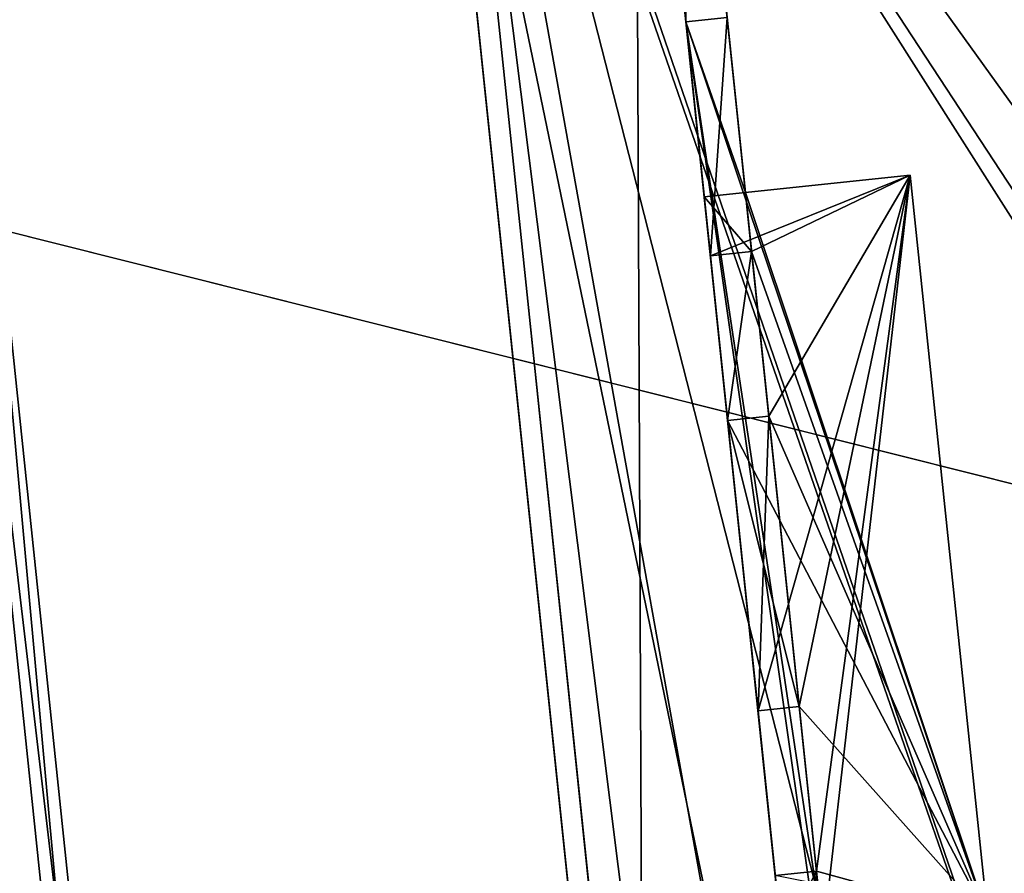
# Model space of a CAD drawing. Header units: millimetres. Extents: x -96 to 96, y -34 to 18.
# Tile 50 of 193: x -61.63 to -56.88, y 4.01 to 8.13. Entities that reach past the tile are written whole.
import ezdxf

# ---------------------------------------------------------------- set-up
doc = ezdxf.new("R2010")
doc.units = ezdxf.units.MM
doc.header["$LTSCALE"] = 26.699852
for name, color, linetype in [('2', 7, 'CONTINUOUS'), ('26', 7, 'CONTINUOUS'), ('27', 7, 'CONTINUOUS'), ('6', 7, 'CONTINUOUS'), ('738', 7, 'CONTINUOUS'), ('741', 7, 'CONTINUOUS'), ('766', 7, 'CONTINUOUS'), ('770', 7, 'CONTINUOUS'), ('774', 7, 'CONTINUOUS'), ('793', 7, 'CONTINUOUS'), ('794', 7, 'CONTINUOUS'), ('803', 7, 'CONTINUOUS'), ('882', 7, 'CONTINUOUS'), ('883', 7, 'CONTINUOUS'), ('885', 7, 'CONTINUOUS'), ('886', 7, 'CONTINUOUS'), ('887', 7, 'CONTINUOUS'), ('889', 7, 'CONTINUOUS'), ('890', 7, 'CONTINUOUS'), ('891', 7, 'CONTINUOUS'), ('892', 7, 'CONTINUOUS'), ('894', 7, 'CONTINUOUS'), ('895', 7, 'CONTINUOUS'), ('896', 7, 'CONTINUOUS'), ('898', 7, 'CONTINUOUS'), ('899', 7, 'CONTINUOUS'), ('900', 7, 'CONTINUOUS'), ('902', 7, 'CONTINUOUS'), ('903', 7, 'CONTINUOUS'), ('904', 7, 'CONTINUOUS'), ('906', 7, 'CONTINUOUS'), ('907', 7, 'CONTINUOUS'), ('908', 7, 'CONTINUOUS'), ('910', 7, 'CONTINUOUS'), ('911', 7, 'CONTINUOUS'), ('912', 7, 'CONTINUOUS'), ('913', 7, 'CONTINUOUS'), ('914', 7, 'CONTINUOUS')]:
    doc.layers.add(name, color=color, linetype=linetype)

msp = doc.modelspace()

# ---------------------------------------------------------------- linework, layer by layer
at = {"layer": '2', "color": 7, "linetype": 'CONTINUOUS'}
for points in [[(-3.6186, -27.5, 22.1466), (-74, 10.2026, 22.4756), (-74, -27.5, 22.1466), (-3.6186, -27.5, 22.1466)], [(-3.8118, -7.4278, 22.3217), (-74, 10.2026, 22.4756), (-3.6186, -27.5, 22.1466), (-3.8118, -7.4278, 22.3217)], [(-3.9737, 10.2026, 22.4756), (-74, 10.2026, 22.4756), (-3.8118, -7.4278, 22.3217), (-3.9737, 10.2026, 22.4756)]]:
    msp.add_3dface(points, dxfattribs=at)
at = {"layer": '26', "color": 7, "linetype": 'CONTINUOUS'}
for points in [[(71.4, -2, 19.4), (-71.4, -2, 19.4), (71.4, 13.6, 19.8085), (71.4, -2, 19.4)], [(71.4, 13.6, 19.8085), (-71.4, -2, 19.4), (-71.4, 13.6, 19.8085), (71.4, 13.6, 19.8085)]]:
    msp.add_3dface(points, dxfattribs=at)
at = {"layer": '27', "color": 7, "linetype": 'CONTINUOUS'}
for points in [[(-71.4, -2, -19.4), (71.4, -2, -19.4), (-71.4, 13.6, -19.8085), (-71.4, -2, -19.4)], [(-71.4, 13.6, -19.8085), (71.4, -2, -19.4), (71.4, 13.6, -19.8085), (-71.4, 13.6, -19.8085)]]:
    msp.add_3dface(points, dxfattribs=at)
at = {"layer": '6', "color": 7, "linetype": 'CONTINUOUS'}
for points in [[(-74, -27.5, -22.1466), (-3.9737, 10.2026, -22.4756), (-3.7894, -9.8053, -22.301), (-74, -27.5, -22.1466)], [(-74, 10.2026, -22.4756), (-3.9737, 10.2026, -22.4756), (-74, -27.5, -22.1466), (-74, 10.2026, -22.4756)]]:
    msp.add_3dface(points, dxfattribs=at)
at = {"layer": '738', "color": 7, "linetype": 'CONTINUOUS'}
for points in [[(-60.8469, -1.3127, -2.2298), (-61.8945, 8.708, -3.1065), (-61.8945, 8.708, -18.5749), (-60.8469, -1.3127, -2.2298)], [(-61.8945, 8.708, 3.1065), (-60.8469, -1.3127, 2.2298), (-60.8469, -1.3127, 18.7498), (-61.8945, 8.708, 3.1065)], [(-61.8945, 8.708, 18.5749), (-61.8945, 8.708, 3.1065), (-60.8469, -1.3127, 18.7498), (-61.8945, 8.708, 18.5749)], [(-60.8469, -1.3127, -18.7498), (-60.8469, -1.3127, -2.2298), (-61.8945, 8.708, -18.5749), (-60.8469, -1.3127, -18.7498)]]:
    msp.add_3dface(points, dxfattribs=at)
at = {"layer": '741', "color": 7, "linetype": 'CONTINUOUS'}
for points in [[(-58.6204, 1.4337, 15.8445), (-58.6204, 1.4337, 15.5), (-59.6423, 11.208, 16.3567), (-58.6204, 1.4337, 15.8445)], [(-59.6423, 11.208, 16.3567), (-58.6204, 1.4337, 15.5), (-59.6423, 11.208, 15.5), (-59.6423, 11.208, 16.3567)], [(-59.6423, 11.208, -15.5), (-58.6204, 1.4337, -15.5), (-58.6204, 1.4337, -15.8445), (-59.6423, 11.208, -15.5)], [(-59.6423, 11.208, -16.3567), (-59.6423, 11.208, -15.5), (-58.6204, 1.4337, -15.8445), (-59.6423, 11.208, -16.3567)]]:
    msp.add_3dface(points, dxfattribs=at)
at = {"layer": '766', "color": 7, "linetype": 'CONTINUOUS'}
for points in [[(-67.7854, -3.0872, -1.0799), (-67.5814, 8.6046, -2.1028), (-61.2211, -3.0872, -1.0799), (-67.7854, -3.0872, -1.0799)], [(-61.2211, -3.0872, -1.0799), (-67.5814, 8.6046, -2.1028), (-61.6345, -2.2466, -1.1534), (-61.2211, -3.0872, -1.0799)]]:
    msp.add_3dface(points, dxfattribs=at)
at = {"layer": '770', "color": 7, "linetype": 'CONTINUOUS'}
for points in [[(-62.3949, 8.7309, 2.2465), (-62.8891, 8.6911, 2.1103), (-61.3473, -1.2897, 1.3698), (-62.3949, 8.7309, 2.2465)], [(-62.0308, 8.7371, 2.611), (-62.3949, 8.7309, 2.2465), (-60.9832, -1.2835, 1.7343), (-62.0308, 8.7371, 2.611)], [(-60.9832, -1.2835, 1.7343), (-62.3949, 8.7309, 2.2465), (-61.3473, -1.2897, 1.3698), (-60.9832, -1.2835, 1.7343)], [(-60.8469, -1.3127, 2.2298), (-62.0308, 8.7371, 2.611), (-60.9832, -1.2835, 1.7343), (-60.8469, -1.3127, 2.2298)], [(-60.8469, -1.3127, 2.2298), (-61.8945, 8.708, 3.1065), (-62.0308, 8.7371, 2.611), (-60.8469, -1.3127, 2.2298)], [(-62.8891, 8.6911, 2.1103), (-61.8415, -1.3295, 1.2336), (-61.3473, -1.2897, 1.3698), (-62.8891, 8.6911, 2.1103)]]:
    msp.add_3dface(points, dxfattribs=at)
at = {"layer": '774', "color": 7, "linetype": 'CONTINUOUS'}
for points in [[(-62.3949, 8.7309, -2.2465), (-62.0308, 8.7371, -2.611), (-61.3473, -1.2897, -1.3698), (-62.3949, 8.7309, -2.2465)], [(-61.8415, -1.3295, -1.2336), (-62.3949, 8.7309, -2.2465), (-61.3473, -1.2897, -1.3698), (-61.8415, -1.3295, -1.2336)], [(-62.0308, 8.7371, -2.611), (-61.8945, 8.708, -3.1065), (-60.9832, -1.2835, -1.7343), (-62.0308, 8.7371, -2.611)], [(-61.3473, -1.2897, -1.3698), (-62.0308, 8.7371, -2.611), (-60.9832, -1.2835, -1.7343), (-61.3473, -1.2897, -1.3698)], [(-61.8945, 8.708, -3.1065), (-60.8469, -1.3127, -2.2298), (-60.9832, -1.2835, -1.7343), (-61.8945, 8.708, -3.1065)]]:
    msp.add_3dface(points, dxfattribs=at)
at = {"layer": '793', "color": 7, "linetype": 'CONTINUOUS'}
for points in [[(-58.6204, 1.4337, 15.8445), (-59.6423, 11.208, 16.3567), (72.3, 13, 16.4506), (-58.6204, 1.4337, 15.8445)], [(-58.2735, 0.3148, 15.7858), (-58.6204, 1.4337, 15.8445), (72.3, 13, 16.4506), (-58.2735, 0.3148, 15.7858)], [(-57.525, -0.5855, 15.7386), (-58.2735, 0.3148, 15.7858), (72.3, 13, 16.4506), (-57.525, -0.5855, 15.7386)], [(-56.4895, -1.1305, 15.7101), (-57.525, -0.5855, 15.7386), (72.3, 13, 16.4506), (-56.4895, -1.1305, 15.7101)]]:
    msp.add_3dface(points, dxfattribs=at)
at = {"layer": '794', "color": 7, "linetype": 'CONTINUOUS'}
for points in [[(-9.9597, 3.5047, -15.953), (-61.6314, 13, -16.4506), (-60.9149, 12.8672, -16.4437), (-9.9597, 3.5047, -15.953)], [(20.8718, 6.728, -16.1219), (22.8609, 6.9359, -16.1328), (-61.6314, 13, -16.4506), (20.8718, 6.728, -16.1219)], [(19.8772, 6.624, -16.1165), (20.8718, 6.728, -16.1219), (-61.6314, 13, -16.4506), (19.8772, 6.624, -16.1165)], [(17.8881, 6.416, -16.1056), (19.8772, 6.624, -16.1165), (-61.6314, 13, -16.4506), (17.8881, 6.416, -16.1056)], [(16.8935, 6.312, -16.1001), (17.8881, 6.416, -16.1056), (-61.6314, 13, -16.4506), (16.8935, 6.312, -16.1001)], [(14.9044, 6.1041, -16.0892), (16.8935, 6.312, -16.1001), (-61.6314, 13, -16.4506), (14.9044, 6.1041, -16.0892)], [(13.9098, 6.0001, -16.0838), (14.9044, 6.1041, -16.0892), (-61.6314, 13, -16.4506), (13.9098, 6.0001, -16.0838)], [(11.9207, 5.7922, -16.0729), (13.9098, 6.0001, -16.0838), (-61.6314, 13, -16.4506), (11.9207, 5.7922, -16.0729)], [(32.8066, 7.9757, -16.1873), (34.7957, 8.1836, -16.1982), (-61.6314, 13, -16.4506), (32.8066, 7.9757, -16.1873)], [(31.812, 7.8717, -16.1819), (32.8066, 7.9757, -16.1873), (-61.6314, 13, -16.4506), (31.812, 7.8717, -16.1819)], [(29.8229, 7.6637, -16.171), (31.812, 7.8717, -16.1819), (-61.6314, 13, -16.4506), (29.8229, 7.6637, -16.171)], [(28.8283, 7.5598, -16.1655), (29.8229, 7.6637, -16.171), (-61.6314, 13, -16.4506), (28.8283, 7.5598, -16.1655)], [(26.8392, 7.3518, -16.1546), (28.8283, 7.5598, -16.1655), (-61.6314, 13, -16.4506), (26.8392, 7.3518, -16.1546)], [(25.8446, 7.2478, -16.1492), (26.8392, 7.3518, -16.1546), (-61.6314, 13, -16.4506), (25.8446, 7.2478, -16.1492)], [(23.8555, 7.0399, -16.1383), (25.8446, 7.2478, -16.1492), (-61.6314, 13, -16.4506), (23.8555, 7.0399, -16.1383)], [(22.8609, 6.9359, -16.1328), (23.8555, 7.0399, -16.1383), (-61.6314, 13, -16.4506), (22.8609, 6.9359, -16.1328)], [(10.9261, 5.6882, -16.0674), (11.9207, 5.7922, -16.0729), (-61.6314, 13, -16.4506), (10.9261, 5.6882, -16.0674)], [(-1.0087, 4.4404, -16.002), (-0.0141, 4.5444, -16.0075), (-61.6314, 13, -16.4506), (-1.0087, 4.4404, -16.002)], [(-2.9978, 4.2325, -15.9911), (-1.0087, 4.4404, -16.002), (-61.6314, 13, -16.4506), (-2.9978, 4.2325, -15.9911)], [(-3.9924, 4.1285, -15.9857), (-2.9978, 4.2325, -15.9911), (-61.6314, 13, -16.4506), (-3.9924, 4.1285, -15.9857)], [(-5.9815, 3.9206, -15.9748), (-3.9924, 4.1285, -15.9857), (-61.6314, 13, -16.4506), (-5.9815, 3.9206, -15.9748)], [(-6.976, 3.8166, -15.9693), (-5.9815, 3.9206, -15.9748), (-61.6314, 13, -16.4506), (-6.976, 3.8166, -15.9693)], [(-8.9652, 3.6086, -15.9584), (-6.976, 3.8166, -15.9693), (-61.6314, 13, -16.4506), (-8.9652, 3.6086, -15.9584)], [(-9.9597, 3.5047, -15.953), (-8.9652, 3.6086, -15.9584), (-61.6314, 13, -16.4506), (-9.9597, 3.5047, -15.953)], [(8.937, 5.4802, -16.0565), (10.9261, 5.6882, -16.0674), (-61.6314, 13, -16.4506), (8.937, 5.4802, -16.0565)], [(7.9424, 5.3762, -16.0511), (8.937, 5.4802, -16.0565), (-61.6314, 13, -16.4506), (7.9424, 5.3762, -16.0511)], [(5.9533, 5.1683, -16.0402), (7.9424, 5.3762, -16.0511), (-61.6314, 13, -16.4506), (5.9533, 5.1683, -16.0402)], [(4.9587, 5.0643, -16.0347), (5.9533, 5.1683, -16.0402), (-61.6314, 13, -16.4506), (4.9587, 5.0643, -16.0347)], [(-0.0141, 4.5444, -16.0075), (1.975, 4.7524, -16.0184), (-61.6314, 13, -16.4506), (-0.0141, 4.5444, -16.0075)], [(1.975, 4.7524, -16.0184), (2.9696, 4.8564, -16.0238), (-61.6314, 13, -16.4506), (1.975, 4.7524, -16.0184)], [(2.9696, 4.8564, -16.0238), (4.9587, 5.0643, -16.0347), (-61.6314, 13, -16.4506), (2.9696, 4.8564, -16.0238)], [(-21.8945, 2.2569, -15.8876), (-20.8999, 2.3609, -15.893), (-60.9149, 12.8672, -16.4437), (-21.8945, 2.2569, -15.8876)], [(-20.8999, 2.3609, -15.893), (-18.9108, 2.5689, -15.9039), (-60.9149, 12.8672, -16.4437), (-20.8999, 2.3609, -15.893)], [(-18.9108, 2.5689, -15.9039), (-17.9162, 2.6728, -15.9094), (-60.9149, 12.8672, -16.4437), (-18.9108, 2.5689, -15.9039)], [(-17.9162, 2.6728, -15.9094), (-15.9271, 2.8808, -15.9203), (-60.9149, 12.8672, -16.4437), (-17.9162, 2.6728, -15.9094)], [(-15.9271, 2.8808, -15.9203), (-14.9326, 2.9848, -15.9257), (-60.9149, 12.8672, -16.4437), (-15.9271, 2.8808, -15.9203)], [(-14.9326, 2.9848, -15.9257), (-12.9434, 3.1927, -15.9366), (-60.9149, 12.8672, -16.4437), (-14.9326, 2.9848, -15.9257)], [(-12.9434, 3.1927, -15.9366), (-11.9489, 3.2967, -15.9421), (-60.9149, 12.8672, -16.4437), (-12.9434, 3.1927, -15.9366)], [(-39.7967, 0.3853, -15.7895), (-60.9149, 12.8672, -16.4437), (-60.2933, 12.4864, -16.4237), (-39.7967, 0.3853, -15.7895)], [(-32.8347, 1.1132, -15.8277), (-30.8456, 1.3211, -15.8386), (-60.9149, 12.8672, -16.4437), (-32.8347, 1.1132, -15.8277)], [(-30.8456, 1.3211, -15.8386), (-29.851, 1.4251, -15.844), (-60.9149, 12.8672, -16.4437), (-30.8456, 1.3211, -15.8386)], [(-29.851, 1.4251, -15.844), (-27.8619, 1.6331, -15.8549), (-60.9149, 12.8672, -16.4437), (-29.851, 1.4251, -15.844)], [(-27.8619, 1.6331, -15.8549), (-26.8673, 1.737, -15.8604), (-60.9149, 12.8672, -16.4437), (-27.8619, 1.6331, -15.8549)], [(-26.8673, 1.737, -15.8604), (-24.8782, 1.945, -15.8712), (-60.9149, 12.8672, -16.4437), (-26.8673, 1.737, -15.8604)], [(-24.8782, 1.945, -15.8712), (-23.8836, 2.049, -15.8767), (-60.9149, 12.8672, -16.4437), (-24.8782, 1.945, -15.8712)], [(-23.8836, 2.049, -15.8767), (-21.8945, 2.2569, -15.8876), (-60.9149, 12.8672, -16.4437), (-23.8836, 2.049, -15.8767)], [(-39.7967, 0.3853, -15.7895), (-38.8021, 0.4893, -15.795), (-60.9149, 12.8672, -16.4437), (-39.7967, 0.3853, -15.7895)], [(-38.8021, 0.4893, -15.795), (-36.813, 0.6973, -15.8059), (-60.9149, 12.8672, -16.4437), (-38.8021, 0.4893, -15.795)], [(-36.813, 0.6973, -15.8059), (-35.8184, 0.8012, -15.8113), (-60.9149, 12.8672, -16.4437), (-36.813, 0.6973, -15.8059)], [(-35.8184, 0.8012, -15.8113), (-33.8293, 1.0092, -15.8222), (-60.9149, 12.8672, -16.4437), (-35.8184, 0.8012, -15.8113)], [(-33.8293, 1.0092, -15.8222), (-32.8347, 1.1132, -15.8277), (-60.9149, 12.8672, -16.4437), (-33.8293, 1.0092, -15.8222)], [(-11.9489, 3.2967, -15.9421), (-9.9597, 3.5047, -15.953), (-60.9149, 12.8672, -16.4437), (-11.9489, 3.2967, -15.9421)], [(-45.7641, -0.2385, -15.7568), (-45.2148, -0.6838, -15.7335), (-60.2933, 12.4864, -16.4237), (-45.7641, -0.2385, -15.7568)], [(-48.1985, -0.9958, -15.7171), (-47.7532, -0.4465, -15.7459), (-60.2933, 12.4864, -16.4237), (-48.1985, -0.9958, -15.7171)], [(-47.7532, -0.4465, -15.7459), (-45.7641, -0.2385, -15.7568), (-60.2933, 12.4864, -16.4237), (-47.7532, -0.4465, -15.7459)], [(-45.2148, -0.6838, -15.7335), (-44.7695, -0.1346, -15.7623), (-60.2933, 12.4864, -16.4237), (-45.2148, -0.6838, -15.7335)], [(-44.7695, -0.1346, -15.7623), (-42.7804, 0.0734, -15.7732), (-60.2933, 12.4864, -16.4237), (-44.7695, -0.1346, -15.7623)], [(-42.7804, 0.0734, -15.7732), (-41.7858, 0.1774, -15.7786), (-60.2933, 12.4864, -16.4237), (-42.7804, 0.0734, -15.7732)], [(-48.7478, -0.5505, -15.7405), (-60.2933, 12.4864, -16.4237), (-59.8493, 11.9077, -16.3934), (-48.7478, -0.5505, -15.7405)], [(-48.7478, -0.5505, -15.7405), (-48.1985, -0.9958, -15.7171), (-60.2933, 12.4864, -16.4237), (-48.7478, -0.5505, -15.7405)], [(-41.7858, 0.1774, -15.7786), (-39.7967, 0.3853, -15.7895), (-60.2933, 12.4864, -16.4237), (-41.7858, 0.1774, -15.7786)], [(-51.7315, -0.8624, -15.7241), (-51.1822, -1.3077, -15.7008), (-59.8493, 11.9077, -16.3934), (-51.7315, -0.8624, -15.7241)], [(-59.6423, 11.208, -16.3567), (-55.3248, -1.2381, -15.7044), (-59.8493, 11.9077, -16.3934), (-59.6423, 11.208, -16.3567)], [(-55.3248, -1.2381, -15.7044), (-51.7315, -0.8624, -15.7241), (-59.8493, 11.9077, -16.3934), (-55.3248, -1.2381, -15.7044)], [(-51.1822, -1.3077, -15.7008), (-50.7369, -0.7584, -15.7296), (-59.8493, 11.9077, -16.3934), (-51.1822, -1.3077, -15.7008)], [(-50.7369, -0.7584, -15.7296), (-48.7478, -0.5505, -15.7405), (-59.8493, 11.9077, -16.3934), (-50.7369, -0.7584, -15.7296)], [(-59.6423, 11.208, -16.3567), (-58.2735, 0.3148, -15.7858), (-57.525, -0.5855, -15.7386), (-59.6423, 11.208, -16.3567)], [(-59.6423, 11.208, -16.3567), (-57.525, -0.5855, -15.7386), (-56.4895, -1.1305, -15.7101), (-59.6423, 11.208, -16.3567)], [(-55.3248, -1.2381, -15.7044), (-59.6423, 11.208, -16.3567), (-56.4895, -1.1305, -15.7101), (-55.3248, -1.2381, -15.7044)], [(-59.6423, 11.208, -16.3567), (-58.6204, 1.4337, -15.8445), (-58.2735, 0.3148, -15.7858), (-59.6423, 11.208, -16.3567)]]:
    msp.add_3dface(points, dxfattribs=at)
at = {"layer": '803', "color": 7, "linetype": 'CONTINUOUS'}
for points in [[(-59.7417, 11.1976, -15.5), (-59.7417, 11.1976, 15.5), (-58.7199, 1.4233, -15.5), (-59.7417, 11.1976, -15.5)], [(-58.7199, 1.4233, -15.5), (-59.7417, 11.1976, 15.5), (-58.7199, 1.4233, 15.5), (-58.7199, 1.4233, -15.5)]]:
    msp.add_3dface(points, dxfattribs=at)
at = {"layer": '882', "linetype": 'CONTINUOUS'}
for points in [[(-58.6132, 10.0198, 14.6661), (-58.6593, 10.4608, 14.9987), (-58.4149, 8.123, 14.6661), (-58.6132, 10.0198, 14.6661)], [(-58.4149, 8.123, 14.6661), (-58.6593, 10.4608, 14.9987), (-57.678, 1.0748, 14.5645), (-58.4149, 8.123, 14.6661)], [(-57.6213, 0.5327, -14.9987), (-58.6593, 10.4608, -14.9987), (-58.6132, 10.0198, -14.7423), (-57.6213, 0.5327, -14.9987)], [(-58.6593, 10.4608, 14.9987), (-57.6213, 0.5327, 14.9987), (-57.678, 1.0748, 14.5645), (-58.6593, 10.4608, 14.9987)], [(-58.6132, 10.0198, -11.0387), (-58.5765, 9.6686, -1.4712), (-58.4149, 8.123, -11.0387), (-58.6132, 10.0198, -11.0387)], [(-58.4149, 8.123, -14.7423), (-57.6213, 0.5327, -14.9987), (-58.6132, 10.0198, -14.7423), (-58.4149, 8.123, -14.7423)], [(-58.3265, 7.2778, -1.4712), (-58.3265, 7.2778, -4.4891), (-58.5765, 9.6686, -1.4712), (-58.3265, 7.2778, -1.4712)], [(-58.3265, 7.2778, -4.4891), (-58.2968, 6.9934, -5.7307), (-58.5765, 9.6686, -1.4712), (-58.3265, 7.2778, -4.4891)], [(-58.2968, 6.9934, -10.6807), (-58.3265, 7.2778, -10.6807), (-58.5765, 9.6686, -1.4712), (-58.2968, 6.9934, -10.6807)], [(-58.5765, 9.6686, -1.4712), (-58.3265, 7.2778, -10.6807), (-58.4149, 8.123, -11.0387), (-58.5765, 9.6686, -1.4712)], [(-58.3265, 7.2778, -9.4391), (-58.2968, 6.9934, -10.6807), (-58.5765, 9.6686, -1.4712), (-58.3265, 7.2778, -9.4391)], [(-58.3265, 7.2778, -5.7307), (-58.3265, 7.2778, -9.4391), (-58.5765, 9.6686, -1.4712), (-58.3265, 7.2778, -5.7307)], [(-58.2968, 6.9934, -5.7307), (-58.3265, 7.2778, -5.7307), (-58.5765, 9.6686, -1.4712), (-58.2968, 6.9934, -5.7307)], [(-58.3265, 7.2778, 0.4609), (-58.4933, 8.8729, 10.9625), (-58.3265, 7.2778, 4.1693), (-58.3265, 7.2778, 0.4609)], [(-58.4933, 8.8729, -0.6712), (-58.4933, 8.8729, 10.9625), (-58.3265, 7.2778, 0.4609), (-58.4933, 8.8729, -0.6712)], [(-58.4933, 8.8729, 10.9625), (-58.4149, 8.123, 10.9625), (-58.3265, 7.2778, 10.3609), (-58.4933, 8.8729, 10.9625)], [(-58.3265, 7.2778, 4.1693), (-58.4933, 8.8729, 10.9625), (-58.2968, 6.9934, 4.1693), (-58.3265, 7.2778, 4.1693)], [(-58.2968, 6.9934, -0.6712), (-58.4933, 8.8729, -0.6712), (-58.3265, 7.2778, 0.4609), (-58.2968, 6.9934, -0.6712)], [(-58.2968, 6.9934, 9.1193), (-58.4933, 8.8729, 10.9625), (-58.3265, 7.2778, 10.3609), (-58.2968, 6.9934, 9.1193)], [(-58.2968, 6.9934, 4.1693), (-58.4933, 8.8729, 10.9625), (-58.3265, 7.2778, 5.4109), (-58.2968, 6.9934, 4.1693)], [(-58.3265, 7.2778, 5.4109), (-58.4933, 8.8729, 10.9625), (-58.3265, 7.2778, 9.1193), (-58.3265, 7.2778, 5.4109)], [(-58.3265, 7.2778, 9.1193), (-58.4933, 8.8729, 10.9625), (-58.2968, 6.9934, 9.1193), (-58.3265, 7.2778, 9.1193)], [(-58.2968, 6.9934, 14.5563), (-58.4149, 8.123, 14.6661), (-58.2136, 6.1977, 14.5563), (-58.2968, 6.9934, 14.5563)], [(-58.2968, 6.9934, 14.3061), (-58.4149, 8.123, 14.6661), (-58.2968, 6.9934, 14.5563), (-58.2968, 6.9934, 14.3061)], [(-58.4149, 8.123, 14.3061), (-58.4149, 8.123, 14.6661), (-58.2968, 6.9934, 14.3061), (-58.4149, 8.123, 14.3061)], [(-58.2136, 6.1977, 14.5563), (-58.4149, 8.123, 14.6661), (-57.8763, 2.9716, 14.5645), (-58.2136, 6.1977, 14.5563)], [(-57.8763, 2.9716, 14.5645), (-58.4149, 8.123, 14.6661), (-57.678, 1.0748, 14.5645), (-57.8763, 2.9716, 14.5645)], [(-58.3265, 7.2778, -13.5762), (-58.4149, 8.123, -13.5762), (-58.4149, 8.123, -11.0387), (-58.3265, 7.2778, -13.5762)], [(-58.3265, 7.2778, -10.6807), (-58.3265, 7.2778, -13.5762), (-58.4149, 8.123, -11.0387), (-58.3265, 7.2778, -10.6807)], [(-58.4149, 8.123, -14.3762), (-57.8657, 2.8706, -14.7423), (-58.4149, 8.123, -14.7423), (-58.4149, 8.123, -14.3762)], [(-57.8657, 2.8706, -14.3762), (-57.8657, 2.8706, -14.7423), (-58.4149, 8.123, -14.3762), (-57.8657, 2.8706, -14.3762)], [(-58.4149, 8.123, 10.9625), (-58.4149, 8.123, 13.5061), (-58.3265, 7.2778, 10.3609), (-58.4149, 8.123, 10.9625)], [(-58.4149, 8.123, 13.5061), (-58.3265, 7.2778, 13.5061), (-58.3265, 7.2778, 10.3609), (-58.4149, 8.123, 13.5061)], [(-57.8657, 2.8706, -14.7423), (-57.6213, 0.5327, -14.9987), (-58.4149, 8.123, -14.7423), (-57.8657, 2.8706, -14.7423)], [(-58.2968, 6.9934, 10.3609), (-58.2968, 6.9934, 9.1193), (-58.3265, 7.2778, 10.3609), (-58.2968, 6.9934, 10.3609)], [(-58.2968, 6.9934, 5.4109), (-58.2968, 6.9934, 4.1693), (-58.3265, 7.2778, 5.4109), (-58.2968, 6.9934, 5.4109)], [(-58.2968, 6.9934, -9.4391), (-58.2968, 6.9934, -10.6807), (-58.3265, 7.2778, -9.4391), (-58.2968, 6.9934, -9.4391)], [(-58.2968, 6.9934, -4.4891), (-58.2968, 6.9934, -5.7307), (-58.3265, 7.2778, -4.4891), (-58.2968, 6.9934, -4.4891)], [(-58.2968, 6.9934, 0.4609), (-58.2968, 6.9934, -0.6712), (-58.3265, 7.2778, 0.4609), (-58.2968, 6.9934, 0.4609)], [(-58.2136, 6.1977, 14.3061), (-58.2136, 6.1977, 14.5563), (-58.067, 4.796, 14.3061), (-58.2136, 6.1977, 14.3061)], [(-58.067, 4.796, 14.3061), (-58.2136, 6.1977, 14.5563), (-58.067, 4.796, 14.5554), (-58.067, 4.796, 14.3061)], [(-58.2136, 6.1977, 14.5563), (-57.8763, 2.9716, 14.5645), (-58.067, 4.796, 14.5554), (-58.2136, 6.1977, 14.5563)], [(-58.067, 4.796, -0.6712), (-58.2136, 6.1977, -0.6712), (-58.2136, 6.1977, 0.4609), (-58.067, 4.796, -0.6712)], [(-58.067, 4.796, 0.4609), (-58.067, 4.796, -0.6712), (-58.2136, 6.1977, 0.4609), (-58.067, 4.796, 0.4609)], [(-58.067, 4.796, -4.4891), (-58.067, 4.796, -5.7307), (-58.2136, 6.1977, -4.4891), (-58.067, 4.796, -4.4891)], [(-58.2136, 6.1977, -4.4891), (-58.067, 4.796, -5.7307), (-58.2136, 6.1977, -5.7307), (-58.2136, 6.1977, -4.4891)], [(-58.2136, 6.1977, -9.4391), (-58.067, 4.796, -10.6807), (-58.2136, 6.1977, -10.6807), (-58.2136, 6.1977, -9.4391)], [(-58.067, 4.796, -9.4391), (-58.067, 4.796, -10.6807), (-58.2136, 6.1977, -9.4391), (-58.067, 4.796, -9.4391)], [(-58.067, 4.796, 5.4109), (-58.067, 4.796, 4.1693), (-58.2136, 6.1977, 5.4109), (-58.067, 4.796, 5.4109)], [(-58.2136, 6.1977, 5.4109), (-58.067, 4.796, 4.1693), (-58.2136, 6.1977, 4.1693), (-58.2136, 6.1977, 5.4109)], [(-58.067, 4.796, 10.3609), (-58.067, 4.796, 9.1193), (-58.2136, 6.1977, 10.3609), (-58.067, 4.796, 10.3609)], [(-58.2136, 6.1977, 10.3609), (-58.067, 4.796, 9.1193), (-58.2136, 6.1977, 9.1193), (-58.2136, 6.1977, 10.3609)], [(-57.9839, 4.0003, 14.5554), (-58.067, 4.796, 14.5554), (-57.8763, 2.9716, 14.5645), (-57.9839, 4.0003, 14.5554)]]:
    msp.add_3dface(points, dxfattribs=at)
at = {"layer": '883', "linetype": 'CONTINUOUS'}
for points in [[(-58.6593, 10.4608, -14.9987), (-57.6213, 0.5327, -14.9987), (-59.6539, 10.3569, -14.9987), (-58.6593, 10.4608, -14.9987)], [(-57.6213, 0.5327, -14.9987), (-58.6159, 0.4288, -14.9987), (-59.6539, 10.3569, -14.9987), (-57.6213, 0.5327, -14.9987)]]:
    msp.add_3dface(points, dxfattribs=at)
at = {"layer": '885', "linetype": 'CONTINUOUS'}
for points in [[(-58.6593, 10.4608, 14.9987), (-59.6539, 10.3569, 14.9987), (-58.6159, 0.4288, 14.9987), (-58.6593, 10.4608, 14.9987)], [(-57.6213, 0.5327, 14.9987), (-58.6593, 10.4608, 14.9987), (-58.6159, 0.4288, 14.9987), (-57.6213, 0.5327, 14.9987)]]:
    msp.add_3dface(points, dxfattribs=at)
at = {"layer": '886', "color": 2, "linetype": 'CONTINUOUS'}
for points in [[(-56.9569, 3.7945, -14.3891), (-57.3319, 7.3818, -14.3891), (-57.3319, 7.3818, -10.6807), (-56.9569, 3.7945, -14.3891)], [(-56.9569, 3.7945, -10.6807), (-56.9569, 3.7945, -14.3891), (-57.3319, 7.3818, -10.6807), (-56.9569, 3.7945, -10.6807)]]:
    msp.add_3dface(points, dxfattribs=at)
at = {"layer": '887', "linetype": 'CONTINUOUS'}
for points in [[(-58.3265, 7.2778, -10.6807), (-57.3319, 7.3818, -14.3891), (-58.1276, 7.2986, -13.5762), (-58.3265, 7.2778, -10.6807)], [(-57.3319, 7.3818, -14.3891), (-58.3265, 7.2778, -10.6807), (-57.3319, 7.3818, -10.6807), (-57.3319, 7.3818, -14.3891)], [(-58.1276, 7.2986, -13.5762), (-57.3319, 7.3818, -14.3891), (-58.1276, 7.2986, -14.3891), (-58.1276, 7.2986, -13.5762)], [(-58.3265, 7.2778, -13.5762), (-58.3265, 7.2778, -10.6807), (-58.1276, 7.2986, -13.5762), (-58.3265, 7.2778, -13.5762)]]:
    msp.add_3dface(points, dxfattribs=at)
at = {"layer": '889', "linetype": 'CONTINUOUS'}
for points in [[(-58.1276, 7.2986, -14.3891), (-58.4149, 8.123, -14.3762), (-58.2159, 8.1438, -14.3891), (-58.1276, 7.2986, -14.3891)], [(-58.4149, 8.123, -14.3762), (-57.7526, 3.7113, -14.3891), (-57.6668, 2.8914, -14.3891), (-58.4149, 8.123, -14.3762)], [(-58.4149, 8.123, -14.3762), (-56.9569, 3.7945, -14.3891), (-57.7526, 3.7113, -14.3891), (-58.4149, 8.123, -14.3762)], [(-56.9569, 3.7945, -14.3891), (-58.4149, 8.123, -14.3762), (-58.1276, 7.2986, -14.3891), (-56.9569, 3.7945, -14.3891)], [(-57.8657, 2.8706, -14.3762), (-58.4149, 8.123, -14.3762), (-57.6668, 2.8914, -14.3891), (-57.8657, 2.8706, -14.3762)], [(-57.3319, 7.3818, -14.3891), (-56.9569, 3.7945, -14.3891), (-58.1276, 7.2986, -14.3891), (-57.3319, 7.3818, -14.3891)]]:
    msp.add_3dface(points, dxfattribs=at)
at = {"layer": '890', "color": 2, "linetype": 'CONTINUOUS'}
for points in [[(-56.9569, 3.7945, -5.7307), (-56.9569, 3.7945, -9.4391), (-57.3319, 7.3818, -5.7307), (-56.9569, 3.7945, -5.7307)], [(-56.9569, 3.7945, -9.4391), (-57.3319, 7.3818, -9.4391), (-57.3319, 7.3818, -5.7307), (-56.9569, 3.7945, -9.4391)]]:
    msp.add_3dface(points, dxfattribs=at)
at = {"layer": '891', "linetype": 'CONTINUOUS'}
for points in [[(-57.3319, 7.3818, -9.4391), (-58.3265, 7.2778, -5.7307), (-57.3319, 7.3818, -5.7307), (-57.3319, 7.3818, -9.4391)], [(-58.3265, 7.2778, -9.4391), (-58.3265, 7.2778, -5.7307), (-57.3319, 7.3818, -9.4391), (-58.3265, 7.2778, -9.4391)]]:
    msp.add_3dface(points, dxfattribs=at)
at = {"layer": '892', "linetype": 'CONTINUOUS'}
for points in [[(-58.3265, 7.2778, -5.7307), (-58.2968, 6.9934, -5.7307), (-57.3319, 7.3818, -5.7307), (-58.3265, 7.2778, -5.7307)], [(-57.3319, 7.3818, -5.7307), (-58.2968, 6.9934, -5.7307), (-58.0979, 7.0142, -5.7307), (-57.3319, 7.3818, -5.7307)], [(-58.0147, 6.2185, -5.7307), (-57.3319, 7.3818, -5.7307), (-58.0979, 7.0142, -5.7307), (-58.0147, 6.2185, -5.7307)], [(-57.3319, 7.3818, -5.7307), (-58.067, 4.796, -5.7307), (-57.8681, 4.8168, -5.7307), (-57.3319, 7.3818, -5.7307)], [(-58.067, 4.796, -5.7307), (-57.3319, 7.3818, -5.7307), (-58.0147, 6.2185, -5.7307), (-58.067, 4.796, -5.7307)], [(-57.7849, 4.0211, -5.7307), (-57.3319, 7.3818, -5.7307), (-57.8681, 4.8168, -5.7307), (-57.7849, 4.0211, -5.7307)], [(-56.9569, 3.7945, -5.7307), (-57.3319, 7.3818, -5.7307), (-57.7849, 4.0211, -5.7307), (-56.9569, 3.7945, -5.7307)], [(-58.2136, 6.1977, -5.7307), (-58.067, 4.796, -5.7307), (-58.0147, 6.2185, -5.7307), (-58.2136, 6.1977, -5.7307)], [(-57.9839, 4.0003, -5.7307), (-57.9515, 3.6905, -5.7307), (-57.7849, 4.0211, -5.7307), (-57.9839, 4.0003, -5.7307)], [(-57.9515, 3.6905, -5.7307), (-56.9569, 3.7945, -5.7307), (-57.7849, 4.0211, -5.7307), (-57.9515, 3.6905, -5.7307)]]:
    msp.add_3dface(points, dxfattribs=at)
at = {"layer": '894', "color": 2, "linetype": 'CONTINUOUS'}
for points in [[(-56.9569, 3.7945, -0.7807), (-56.9569, 3.7945, -4.4891), (-57.3319, 7.3818, -0.7807), (-56.9569, 3.7945, -0.7807)], [(-56.9569, 3.7945, -4.4891), (-57.3319, 7.3818, -4.4891), (-57.3319, 7.3818, -0.7807), (-56.9569, 3.7945, -4.4891)]]:
    msp.add_3dface(points, dxfattribs=at)
at = {"layer": '895', "linetype": 'CONTINUOUS'}
for points in [[(-58.3265, 7.2778, -4.4891), (-58.3265, 7.2778, -1.4712), (-57.3319, 7.3818, -4.4891), (-58.3265, 7.2778, -4.4891)], [(-57.3319, 7.3818, -4.4891), (-58.3265, 7.2778, -1.4712), (-58.1276, 7.2986, -1.4712), (-57.3319, 7.3818, -4.4891)], [(-58.1276, 7.2986, -0.7807), (-57.3319, 7.3818, -4.4891), (-58.1276, 7.2986, -1.4712), (-58.1276, 7.2986, -0.7807)], [(-57.3319, 7.3818, -0.7807), (-57.3319, 7.3818, -4.4891), (-58.1276, 7.2986, -0.7807), (-57.3319, 7.3818, -0.7807)]]:
    msp.add_3dface(points, dxfattribs=at)
at = {"layer": '896', "linetype": 'CONTINUOUS'}
for points in [[(-57.3319, 7.3818, -0.7807), (-58.1276, 7.2986, -0.7807), (-57.7849, 4.0211, -0.7807), (-57.3319, 7.3818, -0.7807)], [(-56.9569, 3.7945, -0.7807), (-57.3319, 7.3818, -0.7807), (-57.7849, 4.0211, -0.7807), (-56.9569, 3.7945, -0.7807)], [(-57.9839, 4.0003, -0.7807), (-57.9515, 3.6905, -0.7807), (-57.7849, 4.0211, -0.7807), (-57.9839, 4.0003, -0.7807)], [(-57.9515, 3.6905, -0.7807), (-56.9569, 3.7945, -0.7807), (-57.7849, 4.0211, -0.7807), (-57.9515, 3.6905, -0.7807)]]:
    msp.add_3dface(points, dxfattribs=at)
at = {"layer": '898', "linetype": 'CONTINUOUS'}
for points in [[(-58.3265, 7.2778, -4.4891), (-57.3319, 7.3818, -4.4891), (-58.0979, 7.0142, -4.4891), (-58.3265, 7.2778, -4.4891)], [(-57.3319, 7.3818, -4.4891), (-56.9569, 3.7945, -4.4891), (-58.0979, 7.0142, -4.4891), (-57.3319, 7.3818, -4.4891)], [(-58.2968, 6.9934, -4.4891), (-58.3265, 7.2778, -4.4891), (-58.0979, 7.0142, -4.4891), (-58.2968, 6.9934, -4.4891)], [(-58.0979, 7.0142, -4.4891), (-56.9569, 3.7945, -4.4891), (-58.0147, 6.2185, -4.4891), (-58.0979, 7.0142, -4.4891)], [(-56.9569, 3.7945, -4.4891), (-58.2136, 6.1977, -4.4891), (-58.0147, 6.2185, -4.4891), (-56.9569, 3.7945, -4.4891)], [(-58.067, 4.796, -4.4891), (-58.2136, 6.1977, -4.4891), (-57.8681, 4.8168, -4.4891), (-58.067, 4.796, -4.4891)], [(-58.2136, 6.1977, -4.4891), (-56.9569, 3.7945, -4.4891), (-57.8681, 4.8168, -4.4891), (-58.2136, 6.1977, -4.4891)], [(-56.9569, 3.7945, -4.4891), (-57.7849, 4.0211, -4.4891), (-57.8681, 4.8168, -4.4891), (-56.9569, 3.7945, -4.4891)], [(-56.9569, 3.7945, -4.4891), (-57.9839, 4.0003, -4.4891), (-57.7849, 4.0211, -4.4891), (-56.9569, 3.7945, -4.4891)]]:
    msp.add_3dface(points, dxfattribs=at)
at = {"layer": '899', "color": 2, "linetype": 'CONTINUOUS'}
for points in [[(-56.9569, 3.7945, 0.4609), (-57.3319, 7.3818, 0.4609), (-57.3319, 7.3818, 4.1693), (-56.9569, 3.7945, 0.4609)], [(-56.9569, 3.7945, 4.1693), (-56.9569, 3.7945, 0.4609), (-57.3319, 7.3818, 4.1693), (-56.9569, 3.7945, 4.1693)]]:
    msp.add_3dface(points, dxfattribs=at)
at = {"layer": '900', "linetype": 'CONTINUOUS'}
for points in [[(-58.3265, 7.2778, 0.4609), (-58.3265, 7.2778, 4.1693), (-57.3319, 7.3818, 0.4609), (-58.3265, 7.2778, 0.4609)], [(-57.3319, 7.3818, 0.4609), (-58.3265, 7.2778, 4.1693), (-57.3319, 7.3818, 4.1693), (-57.3319, 7.3818, 0.4609)]]:
    msp.add_3dface(points, dxfattribs=at)
at = {"layer": '902', "linetype": 'CONTINUOUS'}
for points in [[(-58.3265, 7.2778, 0.4609), (-57.3319, 7.3818, 0.4609), (-58.0979, 7.0142, 0.4609), (-58.3265, 7.2778, 0.4609)], [(-57.3319, 7.3818, 0.4609), (-56.9569, 3.7945, 0.4609), (-58.0979, 7.0142, 0.4609), (-57.3319, 7.3818, 0.4609)], [(-58.2968, 6.9934, 0.4609), (-58.3265, 7.2778, 0.4609), (-58.0979, 7.0142, 0.4609), (-58.2968, 6.9934, 0.4609)], [(-58.0979, 7.0142, 0.4609), (-56.9569, 3.7945, 0.4609), (-58.0147, 6.2185, 0.4609), (-58.0979, 7.0142, 0.4609)], [(-56.9569, 3.7945, 0.4609), (-58.2136, 6.1977, 0.4609), (-58.0147, 6.2185, 0.4609), (-56.9569, 3.7945, 0.4609)], [(-58.2136, 6.1977, 0.4609), (-56.9569, 3.7945, 0.4609), (-57.8681, 4.8168, 0.4609), (-58.2136, 6.1977, 0.4609)], [(-58.067, 4.796, 0.4609), (-58.2136, 6.1977, 0.4609), (-57.8681, 4.8168, 0.4609), (-58.067, 4.796, 0.4609)], [(-56.9569, 3.7945, 0.4609), (-57.7849, 4.0211, 0.4609), (-57.8681, 4.8168, 0.4609), (-56.9569, 3.7945, 0.4609)], [(-56.9569, 3.7945, 0.4609), (-57.9839, 4.0003, 0.4609), (-57.7849, 4.0211, 0.4609), (-56.9569, 3.7945, 0.4609)]]:
    msp.add_3dface(points, dxfattribs=at)
at = {"layer": '903', "color": 2, "linetype": 'CONTINUOUS'}
for points in [[(-56.9569, 3.7945, 9.1193), (-56.9569, 3.7945, 5.4109), (-57.3319, 7.3818, 9.1193), (-56.9569, 3.7945, 9.1193)], [(-56.9569, 3.7945, 5.4109), (-57.3319, 7.3818, 5.4109), (-57.3319, 7.3818, 9.1193), (-56.9569, 3.7945, 5.4109)]]:
    msp.add_3dface(points, dxfattribs=at)
at = {"layer": '904', "linetype": 'CONTINUOUS'}
for points in [[(-57.3319, 7.3818, 5.4109), (-58.3265, 7.2778, 9.1193), (-57.3319, 7.3818, 9.1193), (-57.3319, 7.3818, 5.4109)], [(-58.3265, 7.2778, 5.4109), (-58.3265, 7.2778, 9.1193), (-57.3319, 7.3818, 5.4109), (-58.3265, 7.2778, 5.4109)]]:
    msp.add_3dface(points, dxfattribs=at)
at = {"layer": '906', "color": 2, "linetype": 'CONTINUOUS'}
for points in [[(-56.9569, 3.7945, 14.0693), (-56.9569, 3.7945, 10.3609), (-57.3319, 7.3818, 14.0693), (-56.9569, 3.7945, 14.0693)], [(-56.9569, 3.7945, 10.3609), (-57.3319, 7.3818, 10.3609), (-57.3319, 7.3818, 14.0693), (-56.9569, 3.7945, 10.3609)]]:
    msp.add_3dface(points, dxfattribs=at)
at = {"layer": '907', "linetype": 'CONTINUOUS'}
for points in [[(-58.3265, 7.2778, 10.3609), (-58.3265, 7.2778, 13.5061), (-57.3319, 7.3818, 10.3609), (-58.3265, 7.2778, 10.3609)], [(-57.3319, 7.3818, 10.3609), (-58.3265, 7.2778, 13.5061), (-58.1276, 7.2986, 13.5061), (-57.3319, 7.3818, 10.3609)], [(-57.3319, 7.3818, 14.0693), (-57.3319, 7.3818, 10.3609), (-58.1276, 7.2986, 14.0693), (-57.3319, 7.3818, 14.0693)], [(-57.3319, 7.3818, 10.3609), (-58.1276, 7.2986, 13.5061), (-58.1276, 7.2986, 14.0693), (-57.3319, 7.3818, 10.3609)]]:
    msp.add_3dface(points, dxfattribs=at)
at = {"layer": '908', "linetype": 'CONTINUOUS'}
for points in [[(-57.3319, 7.3818, 14.0693), (-58.1276, 7.2986, 14.0693), (-57.7526, 3.7113, 14.0693), (-57.3319, 7.3818, 14.0693)], [(-56.9569, 3.7945, 14.0693), (-57.3319, 7.3818, 14.0693), (-57.7526, 3.7113, 14.0693), (-56.9569, 3.7945, 14.0693)]]:
    msp.add_3dface(points, dxfattribs=at)
at = {"layer": '910', "color": 3, "linetype": 'CONTINUOUS'}
for points in [[(-58.2159, 8.1438, 14.3061), (-58.1276, 7.2986, 14.0693), (-58.4143, 10.0406, 14.6661), (-58.2159, 8.1438, 14.3061)], [(-58.4143, 10.0406, 14.6661), (-58.1276, 7.2986, 13.5061), (-58.2159, 8.1438, 13.5061), (-58.4143, 10.0406, 14.6661)], [(-58.1276, 7.2986, 14.0693), (-58.1276, 7.2986, 13.5061), (-58.4143, 10.0406, 14.6661), (-58.1276, 7.2986, 14.0693)], [(-58.1276, 7.2986, -1.4712), (-58.3775, 9.6894, -1.4712), (-58.2944, 8.8937, -0.6712), (-58.1276, 7.2986, -1.4712)], [(-58.0979, 7.0142, -0.6712), (-57.7849, 4.0211, -0.7807), (-58.2944, 8.8937, -0.6712), (-58.0979, 7.0142, -0.6712)], [(-57.7849, 4.0211, -0.7807), (-58.1276, 7.2986, -0.7807), (-58.2944, 8.8937, -0.6712), (-57.7849, 4.0211, -0.7807)], [(-58.1276, 7.2986, -0.7807), (-58.1276, 7.2986, -1.4712), (-58.2944, 8.8937, -0.6712), (-58.1276, 7.2986, -0.7807)], [(-57.7526, 3.7113, 14.0693), (-58.1276, 7.2986, 14.0693), (-58.2159, 8.1438, 14.3061), (-57.7526, 3.7113, 14.0693)], [(-58.0979, 7.0142, 14.3061), (-57.7526, 3.7113, 14.0693), (-58.2159, 8.1438, 14.3061), (-58.0979, 7.0142, 14.3061)], [(-58.1276, 7.2986, -13.5762), (-58.1276, 7.2986, -14.3891), (-58.2159, 8.1438, -13.5762), (-58.1276, 7.2986, -13.5762)], [(-58.1276, 7.2986, -14.3891), (-58.2159, 8.1438, -14.3891), (-58.2159, 8.1438, -13.5762), (-58.1276, 7.2986, -14.3891)], [(-58.0147, 6.2185, 14.5563), (-58.0147, 6.2185, 14.3061), (-58.0979, 7.0142, 14.5563), (-58.0147, 6.2185, 14.5563)], [(-58.0979, 7.0142, 14.5563), (-58.0147, 6.2185, 14.3061), (-58.0979, 7.0142, 14.3061), (-58.0979, 7.0142, 14.5563)], [(-58.0147, 6.2185, 14.3061), (-57.7526, 3.7113, 14.0693), (-58.0979, 7.0142, 14.3061), (-58.0147, 6.2185, 14.3061)], [(-58.0147, 6.2185, -5.7307), (-58.0979, 7.0142, -5.7307), (-58.0979, 7.0142, -4.4891), (-58.0147, 6.2185, -5.7307)], [(-58.0979, 7.0142, 0.4609), (-58.0147, 6.2185, -0.6712), (-58.0979, 7.0142, -0.6712), (-58.0979, 7.0142, 0.4609)], [(-58.0979, 7.0142, 0.4609), (-58.0147, 6.2185, 0.4609), (-58.0147, 6.2185, -0.6712), (-58.0979, 7.0142, 0.4609)], [(-58.0147, 6.2185, -0.6712), (-57.7849, 4.0211, -0.7807), (-58.0979, 7.0142, -0.6712), (-58.0147, 6.2185, -0.6712)], [(-58.0147, 6.2185, -5.7307), (-58.0979, 7.0142, -4.4891), (-58.0147, 6.2185, -4.4891), (-58.0147, 6.2185, -5.7307)], [(-58.0979, 7.0142, 10.3609), (-58.0147, 6.2185, 9.1193), (-58.0979, 7.0142, 9.1193), (-58.0979, 7.0142, 10.3609)], [(-58.0147, 6.2185, 10.3609), (-58.0147, 6.2185, 9.1193), (-58.0979, 7.0142, 10.3609), (-58.0147, 6.2185, 10.3609)], [(-58.0147, 6.2185, 5.4109), (-58.0147, 6.2185, 4.1693), (-58.0979, 7.0142, 5.4109), (-58.0147, 6.2185, 5.4109)], [(-58.0979, 7.0142, 5.4109), (-58.0147, 6.2185, 4.1693), (-58.0979, 7.0142, 4.1693), (-58.0979, 7.0142, 5.4109)], [(-58.0147, 6.2185, -9.4391), (-58.0147, 6.2185, -10.6807), (-58.0979, 7.0142, -9.4391), (-58.0147, 6.2185, -9.4391)], [(-58.0979, 7.0142, -9.4391), (-58.0147, 6.2185, -10.6807), (-58.0979, 7.0142, -10.6807), (-58.0979, 7.0142, -9.4391)], [(-57.8681, 4.8168, 14.3061), (-57.7526, 3.7113, 14.0693), (-58.0147, 6.2185, 14.3061), (-57.8681, 4.8168, 14.3061)], [(-57.8681, 4.8168, -0.6712), (-57.7849, 4.0211, -0.7807), (-58.0147, 6.2185, -0.6712), (-57.8681, 4.8168, -0.6712)], [(-57.7849, 4.0211, 14.5554), (-57.7849, 4.0211, 14.3061), (-57.8681, 4.8168, 14.5554), (-57.7849, 4.0211, 14.5554)], [(-57.8681, 4.8168, 14.5554), (-57.7849, 4.0211, 14.3061), (-57.8681, 4.8168, 14.3061), (-57.8681, 4.8168, 14.5554)], [(-57.7849, 4.0211, 14.3061), (-57.7526, 3.7113, 14.0693), (-57.8681, 4.8168, 14.3061), (-57.7849, 4.0211, 14.3061)], [(-57.7849, 4.0211, -4.4891), (-57.7849, 4.0211, -5.7307), (-57.8681, 4.8168, -4.4891), (-57.7849, 4.0211, -4.4891)], [(-57.7849, 4.0211, -5.7307), (-57.8681, 4.8168, -5.7307), (-57.8681, 4.8168, -4.4891), (-57.7849, 4.0211, -5.7307)], [(-57.8681, 4.8168, 0.4609), (-57.7849, 4.0211, -0.7807), (-57.8681, 4.8168, -0.6712), (-57.8681, 4.8168, 0.4609)], [(-57.7849, 4.0211, 0.4609), (-57.7849, 4.0211, -0.7807), (-57.8681, 4.8168, 0.4609), (-57.7849, 4.0211, 0.4609)], [(-57.7849, 4.0211, 10.3609), (-57.7849, 4.0211, 9.1193), (-57.8681, 4.8168, 10.3609), (-57.7849, 4.0211, 10.3609)], [(-57.8681, 4.8168, 10.3609), (-57.7849, 4.0211, 9.1193), (-57.8681, 4.8168, 9.1193), (-57.8681, 4.8168, 10.3609)], [(-57.7849, 4.0211, 5.4109), (-57.7849, 4.0211, 4.1693), (-57.8681, 4.8168, 5.4109), (-57.7849, 4.0211, 5.4109)], [(-57.8681, 4.8168, 5.4109), (-57.7849, 4.0211, 4.1693), (-57.8681, 4.8168, 4.1693), (-57.8681, 4.8168, 5.4109)], [(-57.8681, 4.8168, -9.4391), (-57.7849, 4.0211, -10.6807), (-57.8681, 4.8168, -10.6807), (-57.8681, 4.8168, -9.4391)], [(-57.7849, 4.0211, -9.4391), (-57.7849, 4.0211, -10.6807), (-57.8681, 4.8168, -9.4391), (-57.7849, 4.0211, -9.4391)], [(-57.6774, 2.9924, 14.3061), (-57.7526, 3.7113, 14.0693), (-57.7849, 4.0211, 14.3061), (-57.6774, 2.9924, 14.3061)]]:
    msp.add_3dface(points, dxfattribs=at)
at = {"layer": '911', "linetype": 'CONTINUOUS'}
for points in [[(-58.6132, 10.0198, 14.6661), (-58.4149, 8.123, 14.6661), (-58.4143, 10.0406, 14.6661), (-58.6132, 10.0198, 14.6661)], [(-58.4149, 8.123, 14.6661), (-58.2159, 8.1438, 14.6661), (-58.4143, 10.0406, 14.6661), (-58.4149, 8.123, 14.6661)]]:
    msp.add_3dface(points, dxfattribs=at)
at = {"layer": '912', "linetype": 'CONTINUOUS'}
msp.add_3dface([(-58.4149, 8.123, -14.7423), (-58.6132, 10.0198, -14.7423), (-58.2159, 8.1438, -14.7423), (-58.4149, 8.123, -14.7423)], dxfattribs=at)
at = {"layer": '913', "linetype": 'CONTINUOUS'}
for points in [[(-58.2968, 6.9934, 14.5563), (-58.2136, 6.1977, 14.5563), (-58.0979, 7.0142, 14.5563), (-58.2968, 6.9934, 14.5563)], [(-58.2136, 6.1977, 14.5563), (-58.0147, 6.2185, 14.5563), (-58.0979, 7.0142, 14.5563), (-58.2136, 6.1977, 14.5563)]]:
    msp.add_3dface(points, dxfattribs=at)
at = {"layer": '914', "linetype": 'CONTINUOUS'}
for points in [[(-58.4149, 8.123, 14.3061), (-58.2968, 6.9934, 14.3061), (-58.2159, 8.1438, 14.3061), (-58.4149, 8.123, 14.3061)], [(-58.2968, 6.9934, 14.3061), (-58.0979, 7.0142, 14.3061), (-58.2159, 8.1438, 14.3061), (-58.2968, 6.9934, 14.3061)], [(-58.2136, 6.1977, 14.3061), (-58.067, 4.796, 14.3061), (-58.0147, 6.2185, 14.3061), (-58.2136, 6.1977, 14.3061)], [(-58.067, 4.796, 14.3061), (-57.8681, 4.8168, 14.3061), (-58.0147, 6.2185, 14.3061), (-58.067, 4.796, 14.3061)], [(-57.9839, 4.0003, 14.3061), (-57.8763, 2.9716, 14.3061), (-57.7849, 4.0211, 14.3061), (-57.9839, 4.0003, 14.3061)], [(-57.8763, 2.9716, 14.3061), (-57.6774, 2.9924, 14.3061), (-57.7849, 4.0211, 14.3061), (-57.8763, 2.9716, 14.3061)]]:
    msp.add_3dface(points, dxfattribs=at)

doc.saveas('drawing.dxf')
